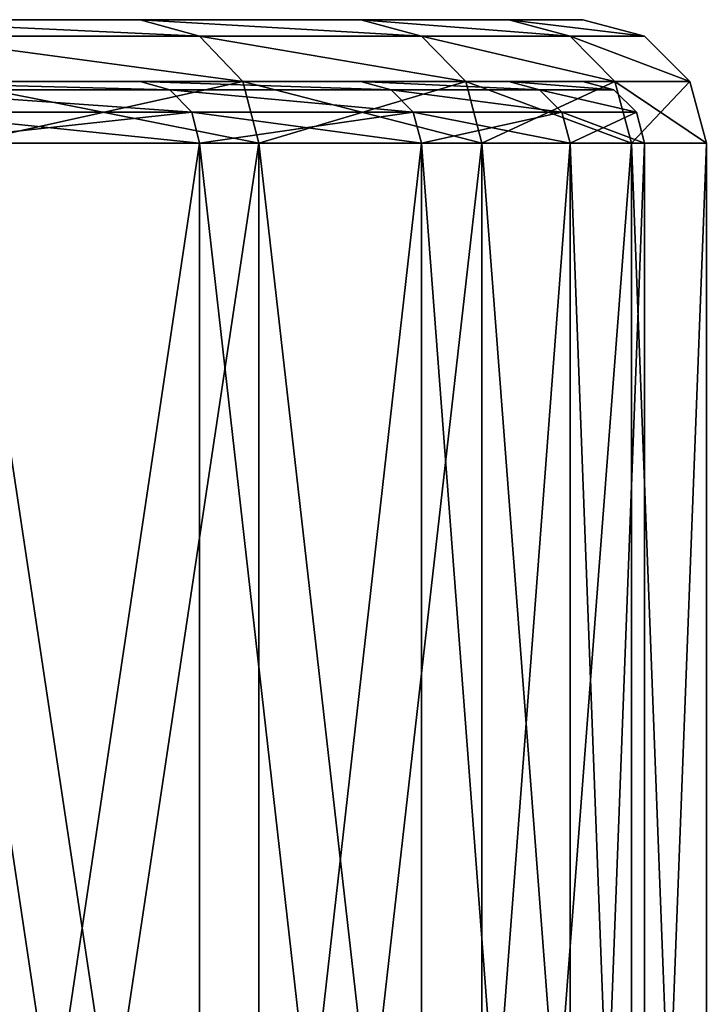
# Model space of a CAD drawing. Extents: x -195 to 304, y -5 to 29.
# Tile 32 of 33: x 196 to 205, y 17 to 29. Entities that reach past the tile are written whole.
import ezdxf

# ---------------------------------------------------------------- set-up
doc = ezdxf.new("R2010")
doc.units = 0
doc.header["$LTSCALE"] = 25.4
doc.layers.get('0').update_dxf_attribs({"color": 13, "linetype": 'CONTINUOUS'})

# ---------------------------------------------------------------- blocks, each defined once
blk = doc.blocks.new('SUN-7651_STL')
at = {"color": 250}
mesh = blk.add_polyface(dxfattribs=at)
corners = [(42.955, 29.371, 105.547), (66.838, 29.371, 105.547), (54.896, 29.371, 105.065), (31.091, 29.371, 106.987), (78.701, 29.371, 106.987), (19.382, 29.371, 109.378), (90.411, 29.371, 109.378), (7.903, 29.371, 112.703), (101.89, 29.371, 112.703), (-3.272, 29.371, 116.94), (113.064, 29.371, 116.94), (-14.069, 29.371, 122.064), (123.861, 29.371, 122.064), (-24.418, 29.371, 128.039), (134.211, 29.371, 128.039), (-34.254, 29.371, 134.828), (144.046, 29.371, 134.828), (-43.511, 29.371, 142.386), (153.304, 29.371, 142.386), (-52.13, 29.371, 150.665), (161.923, 29.371, 150.665), (-60.055, 29.371, 159.61), (169.848, 29.371, 159.61), (-67.235, 29.371, 169.165), (177.027, 29.371, 169.165), (-73.622, 29.371, 179.265), (183.414, 29.371, 179.265), (-79.176, 29.371, 189.847), (188.968, 29.371, 189.847), (-83.86, 29.371, 200.842), (193.653, 29.371, 200.842), (-87.645, 29.371, 212.178), (197.437, 29.371, 212.178), (-90.505, 29.371, 223.782), (200.297, 29.371, 223.782), (-92.422, 29.371, 235.578), (202.214, 29.371, 235.578), (-93.383, 29.371, 247.49), (203.176, 29.371, 247.49), (-93.383, 29.371, 259.441), (203.176, 29.371, 259.441), (-92.422, 29.371, 271.353), (202.214, 29.371, 271.353), (-90.505, 29.371, 283.149), (200.297, 29.371, 283.149), (-87.645, 29.371, 294.753), (197.437, 29.371, 294.753), (-83.86, 29.371, 306.089), (193.653, 29.371, 306.089), (-79.176, 29.371, 317.083), (188.968, 29.371, 317.083), (-73.622, 29.371, 327.665), (183.414, 29.371, 327.665), (-67.235, 29.371, 337.766), (177.027, 29.371, 337.766), (-60.055, 29.371, 347.32), (169.848, 29.371, 347.32), (-52.13, 29.371, 356.266), (161.923, 29.371, 356.266), (-43.511, 29.371, 364.544), (153.304, 29.371, 364.544), (-34.254, 29.371, 372.103), (144.046, 29.371, 372.103), (-24.418, 29.371, 378.892), (134.211, 29.371, 378.892), (-14.069, 29.371, 384.867), (123.861, 29.371, 384.867), (-3.272, 29.371, 389.99), (113.064, 29.371, 389.99), (7.903, 29.371, 394.228), (101.89, 29.371, 394.228), (19.382, 29.371, 397.553), (90.411, 29.371, 397.553), (31.091, 29.371, 399.944), (78.701, 29.371, 399.944), (42.955, 29.371, 401.384), (66.838, 29.371, 401.384), (54.896, 29.371, 401.865)]
mesh.append_faces([[corners[k] for k in face] for face in [(0, 1, 2), (76, 75, 77)]], dxfattribs={"vtx0": -1, "color": 250})
mesh.append_faces([[corners[k] for k in face] for face in [(1, 3, 4), (4, 5, 6), (6, 7, 8), (8, 9, 10), (10, 11, 12), (12, 13, 14), (14, 15, 16), (16, 17, 18), (18, 19, 20), (20, 21, 22), (22, 23, 24), (24, 25, 26), (26, 27, 28), (28, 29, 30), (30, 31, 32), (32, 33, 34), (34, 35, 36), (36, 37, 38), (38, 39, 40), (40, 41, 42), (42, 43, 44), (44, 45, 46), (46, 47, 48), (48, 49, 50), (50, 51, 52), (52, 53, 54), (54, 55, 56), (56, 57, 58), (58, 59, 60), (60, 61, 62), (62, 63, 64), (64, 65, 66), (66, 67, 68), (68, 69, 70), (70, 71, 72), (72, 73, 74), (74, 75, 76)]], dxfattribs={"vtx0": -1, "vtx1": -1, "color": 250})
mesh.append_faces([[corners[k] for k in face] for face in [(1, 0, 3), (4, 3, 5), (6, 5, 7), (8, 7, 9), (10, 9, 11), (12, 11, 13), (14, 13, 15), (16, 15, 17), (18, 17, 19), (20, 19, 21), (22, 21, 23), (24, 23, 25), (26, 25, 27), (28, 27, 29), (30, 29, 31), (32, 31, 33), (34, 33, 35), (36, 35, 37), (38, 37, 39), (40, 39, 41), (42, 41, 43), (44, 43, 45), (46, 45, 47), (48, 47, 49), (50, 49, 51), (52, 51, 53), (54, 53, 55), (56, 55, 57), (58, 57, 59), (60, 59, 61), (62, 61, 63), (64, 63, 65), (66, 65, 67), (68, 67, 69), (70, 69, 71), (72, 71, 73), (74, 73, 75)]], dxfattribs={"vtx0": -1, "vtx2": -1, "color": 250})
mesh = blk.add_polyface(dxfattribs=at)
corners = [(193.653, 29.371, 200.842), (198.206, 29.157, 211.955), (194.401, 29.157, 200.558), (197.437, 29.371, 212.178)]
mesh.append_faces([[corners[k] for k in face] for face in [(0, 1, 2), (1, 0, 3)]], dxfattribs={"vtx0": -1, "color": 250})
mesh = blk.add_polyface(dxfattribs=at)
corners = [(193.653, 29.371, 306.089), (198.206, 29.157, 294.975), (197.437, 29.371, 294.753), (194.401, 29.157, 306.372)]
mesh.append_faces([[corners[k] for k in face] for face in [(0, 1, 2), (1, 0, 3)]], dxfattribs={"vtx0": -1, "color": 250})
mesh = blk.add_polyface(dxfattribs=at)
corners = [(197.437, 29.371, 212.178), (201.081, 29.157, 223.622), (198.206, 29.157, 211.955), (200.297, 29.371, 223.782)]
mesh.append_faces([[corners[k] for k in face] for face in [(0, 1, 2), (1, 0, 3)]], dxfattribs={"vtx0": -1, "color": 250})
mesh = blk.add_polyface(dxfattribs=at)
corners = [(197.437, 29.371, 294.753), (201.081, 29.157, 283.309), (200.297, 29.371, 283.149), (198.206, 29.157, 294.975)]
mesh.append_faces([[corners[k] for k in face] for face in [(0, 1, 2), (1, 0, 3)]], dxfattribs={"vtx0": -1, "color": 250})
mesh = blk.add_polyface(dxfattribs=at)
corners = [(200.297, 29.371, 223.782), (203.008, 29.157, 235.481), (201.081, 29.157, 223.622), (202.214, 29.371, 235.578)]
mesh.append_faces([[corners[k] for k in face] for face in [(0, 1, 2), (1, 0, 3)]], dxfattribs={"vtx0": -1, "color": 250})
mesh = blk.add_polyface(dxfattribs=at)
corners = [(200.297, 29.371, 283.149), (203.008, 29.157, 271.449), (202.214, 29.371, 271.353), (201.081, 29.157, 283.309)]
mesh.append_faces([[corners[k] for k in face] for face in [(0, 1, 2), (1, 0, 3)]], dxfattribs={"vtx0": -1, "color": 250})
mesh = blk.add_polyface(dxfattribs=at)
corners = [(202.214, 29.371, 235.578), (203.975, 29.157, 247.458), (203.008, 29.157, 235.481), (203.176, 29.371, 247.49)]
mesh.append_faces([[corners[k] for k in face] for face in [(0, 1, 2), (1, 0, 3)]], dxfattribs={"vtx0": -1, "color": 250})
mesh = blk.add_polyface(dxfattribs=at)
corners = [(202.214, 29.371, 271.353), (203.975, 29.157, 259.473), (203.176, 29.371, 259.441), (203.008, 29.157, 271.449)]
mesh.append_faces([[corners[k] for k in face] for face in [(0, 1, 2), (1, 0, 3)]], dxfattribs={"vtx0": -1, "color": 250})
mesh = blk.add_polyface(dxfattribs=at)
corners = [(203.176, 29.371, 247.49), (203.975, 29.157, 259.473), (203.975, 29.157, 247.458), (203.176, 29.371, 259.441)]
mesh.append_faces([[corners[k] for k in face] for face in [(0, 1, 2), (1, 0, 3)]], dxfattribs={"vtx0": -1, "color": 250})
mesh = blk.add_polyface(dxfattribs=at)
corners = [(194.401, 29.157, 200.558), (198.768, 28.571, 211.792), (194.948, 28.571, 200.351), (198.206, 29.157, 211.955)]
mesh.append_faces([[corners[k] for k in face] for face in [(0, 1, 2), (1, 0, 3)]], dxfattribs={"vtx0": -1, "color": 250})
mesh = blk.add_polyface(dxfattribs=at)
corners = [(194.401, 29.157, 306.372), (198.768, 28.571, 295.138), (198.206, 29.157, 294.975), (194.948, 28.571, 306.58)]
mesh.append_faces([[corners[k] for k in face] for face in [(0, 1, 2), (1, 0, 3)]], dxfattribs={"vtx0": -1, "color": 250})
mesh = blk.add_polyface(dxfattribs=at)
corners = [(198.206, 29.157, 211.955), (201.655, 28.571, 223.504), (198.768, 28.571, 211.792), (201.081, 29.157, 223.622)]
mesh.append_faces([[corners[k] for k in face] for face in [(0, 1, 2), (1, 0, 3)]], dxfattribs={"vtx0": -1, "color": 250})
mesh = blk.add_polyface(dxfattribs=at)
corners = [(198.206, 29.157, 294.975), (201.655, 28.571, 283.426), (201.081, 29.157, 283.309), (198.768, 28.571, 295.138)]
mesh.append_faces([[corners[k] for k in face] for face in [(0, 1, 2), (1, 0, 3)]], dxfattribs={"vtx0": -1, "color": 250})
mesh = blk.add_polyface(dxfattribs=at)
corners = [(201.081, 29.157, 223.622), (203.59, 28.571, 235.411), (201.655, 28.571, 223.504), (203.008, 29.157, 235.481)]
mesh.append_faces([[corners[k] for k in face] for face in [(0, 1, 2), (1, 0, 3)]], dxfattribs={"vtx0": -1, "color": 250})
mesh = blk.add_polyface(dxfattribs=at)
corners = [(201.081, 29.157, 283.309), (203.59, 28.571, 271.52), (203.008, 29.157, 271.449), (201.655, 28.571, 283.426)]
mesh.append_faces([[corners[k] for k in face] for face in [(0, 1, 2), (1, 0, 3)]], dxfattribs={"vtx0": -1, "color": 250})
mesh = blk.add_polyface(dxfattribs=at)
corners = [(203.008, 29.157, 235.481), (204.56, 28.571, 247.434), (203.59, 28.571, 235.411), (203.975, 29.157, 247.458)]
mesh.append_faces([[corners[k] for k in face] for face in [(0, 1, 2), (1, 0, 3)]], dxfattribs={"vtx0": -1, "color": 250})
mesh = blk.add_polyface(dxfattribs=at)
corners = [(203.008, 29.157, 271.449), (204.56, 28.571, 259.497), (203.975, 29.157, 259.473), (203.59, 28.571, 271.52)]
mesh.append_faces([[corners[k] for k in face] for face in [(0, 1, 2), (1, 0, 3)]], dxfattribs={"vtx0": -1, "color": 250})
mesh = blk.add_polyface(dxfattribs=at)
corners = [(203.975, 29.157, 247.458), (204.56, 28.571, 259.497), (204.56, 28.571, 247.434), (203.975, 29.157, 259.473)]
mesh.append_faces([[corners[k] for k in face] for face in [(0, 1, 2), (1, 0, 3)]], dxfattribs={"vtx0": -1, "color": 250})
mesh = blk.add_polyface(dxfattribs=at)
corners = [(66.838, 28.571, 105.547), (42.955, 28.571, 105.547), (54.896, 28.571, 105.065), (78.701, 28.571, 106.987), (31.091, 28.571, 106.987), (90.411, 28.571, 109.378), (19.382, 28.571, 109.378), (101.89, 28.571, 112.703), (7.903, 28.571, 112.703), (113.064, 28.571, 116.94), (-3.272, 28.571, 116.94), (123.861, 28.571, 122.064), (-14.069, 28.571, 122.064), (134.211, 28.571, 128.039), (-24.418, 28.571, 128.039), (144.046, 28.571, 134.828), (-34.254, 28.571, 134.828), (153.304, 28.571, 142.386), (-43.511, 28.571, 142.386), (161.923, 28.571, 150.665), (-52.13, 28.571, 150.665), (169.848, 28.571, 159.61), (-60.055, 28.571, 159.61), (177.027, 28.571, 169.165), (-67.235, 28.571, 169.165), (183.414, 28.571, 179.265), (-73.622, 28.571, 179.265), (188.968, 28.571, 189.847), (-79.176, 28.571, 189.847), (193.653, 28.571, 200.842), (-83.86, 28.571, 200.842), (197.437, 28.571, 212.178), (-87.645, 28.571, 212.178), (200.297, 28.571, 223.782), (-90.505, 28.571, 223.782), (202.214, 28.571, 235.578), (-92.422, 28.571, 235.578), (203.176, 28.571, 247.49), (-93.383, 28.571, 247.49), (203.176, 28.571, 259.441), (-93.383, 28.571, 259.441), (202.214, 28.571, 271.353), (-92.422, 28.571, 271.353), (200.297, 28.571, 283.149), (-90.505, 28.571, 283.149), (197.437, 28.571, 294.753), (-87.645, 28.571, 294.753), (193.653, 28.571, 306.089), (-83.86, 28.571, 306.089), (188.968, 28.571, 317.083), (-79.176, 28.571, 317.083), (183.414, 28.571, 327.665), (-73.622, 28.571, 327.665), (177.027, 28.571, 337.766), (-67.235, 28.571, 337.766), (169.848, 28.571, 347.32), (-60.055, 28.571, 347.32), (161.923, 28.571, 356.266), (-52.13, 28.571, 356.266), (153.304, 28.571, 364.544), (-43.511, 28.571, 364.544), (144.046, 28.571, 372.103), (-34.254, 28.571, 372.103), (134.211, 28.571, 378.892), (-24.418, 28.571, 378.892), (123.861, 28.571, 384.867), (-14.069, 28.571, 384.867), (113.064, 28.571, 389.99), (-3.272, 28.571, 389.99), (101.89, 28.571, 394.228), (7.903, 28.571, 394.228), (90.411, 28.571, 397.553), (19.382, 28.571, 397.553), (78.701, 28.571, 399.944), (31.091, 28.571, 399.944), (66.838, 28.571, 401.384), (42.955, 28.571, 401.384), (54.896, 28.571, 401.865)]
mesh.append_faces([[corners[k] for k in face] for face in [(0, 1, 2), (76, 75, 77)]], dxfattribs={"vtx0": -1, "color": 250})
mesh.append_faces([[corners[k] for k in face] for face in [(1, 3, 4), (4, 5, 6), (6, 7, 8), (8, 9, 10), (10, 11, 12), (12, 13, 14), (14, 15, 16), (16, 17, 18), (18, 19, 20), (20, 21, 22), (22, 23, 24), (24, 25, 26), (26, 27, 28), (28, 29, 30), (30, 31, 32), (32, 33, 34), (34, 35, 36), (36, 37, 38), (38, 39, 40), (40, 41, 42), (42, 43, 44), (44, 45, 46), (46, 47, 48), (48, 49, 50), (50, 51, 52), (52, 53, 54), (54, 55, 56), (56, 57, 58), (58, 59, 60), (60, 61, 62), (62, 63, 64), (64, 65, 66), (66, 67, 68), (68, 69, 70), (70, 71, 72), (72, 73, 74), (74, 75, 76)]], dxfattribs={"vtx0": -1, "vtx1": -1, "color": 250})
mesh.append_faces([[corners[k] for k in face] for face in [(1, 0, 3), (4, 3, 5), (6, 5, 7), (8, 7, 9), (10, 9, 11), (12, 11, 13), (14, 13, 15), (16, 15, 17), (18, 17, 19), (20, 19, 21), (22, 21, 23), (24, 23, 25), (26, 25, 27), (28, 27, 29), (30, 29, 31), (32, 31, 33), (34, 33, 35), (36, 35, 37), (38, 37, 39), (40, 39, 41), (42, 41, 43), (44, 43, 45), (46, 45, 47), (48, 47, 49), (50, 49, 51), (52, 51, 53), (54, 53, 55), (56, 55, 57), (58, 57, 59), (60, 59, 61), (62, 61, 63), (64, 63, 65), (66, 65, 67), (68, 67, 69), (70, 69, 71), (72, 71, 73), (74, 73, 75)]], dxfattribs={"vtx0": -1, "vtx2": -1, "color": 250})
mesh = blk.add_polyface(dxfattribs=at)
corners = [(197.821, 28.464, 212.067), (193.653, 28.571, 200.842), (194.027, 28.464, 200.7), (197.437, 28.571, 212.178)]
mesh.append_faces([[corners[k] for k in face] for face in [(0, 1, 2), (1, 0, 3)]], dxfattribs={"vtx0": -1, "color": 250})
mesh = blk.add_polyface(dxfattribs=at)
corners = [(197.821, 28.464, 294.864), (193.653, 28.571, 306.089), (197.437, 28.571, 294.753), (194.027, 28.464, 306.231)]
mesh.append_faces([[corners[k] for k in face] for face in [(0, 1, 2), (1, 0, 3)]], dxfattribs={"vtx0": -1, "color": 250})
mesh = blk.add_polyface(dxfattribs=at)
corners = [(198.103, 28.171, 211.985), (194.027, 28.464, 200.7), (194.301, 28.171, 200.596), (197.821, 28.464, 212.067)]
mesh.append_faces([[corners[k] for k in face] for face in [(0, 1, 2), (1, 0, 3)]], dxfattribs={"vtx0": -1, "color": 250})
mesh = blk.add_polyface(dxfattribs=at)
corners = [(198.103, 28.171, 294.946), (194.027, 28.464, 306.231), (197.821, 28.464, 294.864), (194.301, 28.171, 306.334)]
mesh.append_faces([[corners[k] for k in face] for face in [(0, 1, 2), (1, 0, 3)]], dxfattribs={"vtx0": -1, "color": 250})
mesh = blk.add_polyface(dxfattribs=at)
corners = [(194.948, 28.571, 200.351), (198.974, 27.771, 211.733), (195.149, 27.771, 200.275), (198.768, 28.571, 211.792)]
mesh.append_faces([[corners[k] for k in face] for face in [(0, 1, 2), (1, 0, 3)]], dxfattribs={"vtx0": -1, "color": 250})
mesh = blk.add_polyface(dxfattribs=at)
corners = [(198.768, 28.571, 295.138), (195.149, 27.771, 306.656), (198.974, 27.771, 295.198), (194.948, 28.571, 306.58)]
mesh.append_faces([[corners[k] for k in face] for face in [(0, 1, 2), (1, 0, 3)]], dxfattribs={"vtx0": -1, "color": 250})
mesh = blk.add_polyface(dxfattribs=at)
corners = [(200.689, 28.464, 223.702), (197.437, 28.571, 212.178), (197.821, 28.464, 212.067), (200.297, 28.571, 223.782)]
mesh.append_faces([[corners[k] for k in face] for face in [(0, 1, 2), (1, 0, 3)]], dxfattribs={"vtx0": -1, "color": 250})
mesh = blk.add_polyface(dxfattribs=at)
corners = [(200.689, 28.464, 283.229), (197.437, 28.571, 294.753), (200.297, 28.571, 283.149), (197.821, 28.464, 294.864)]
mesh.append_faces([[corners[k] for k in face] for face in [(0, 1, 2), (1, 0, 3)]], dxfattribs={"vtx0": -1, "color": 250})
mesh = blk.add_polyface(dxfattribs=at)
corners = [(200.976, 28.171, 223.643), (197.821, 28.464, 212.067), (198.103, 28.171, 211.985), (200.689, 28.464, 223.702)]
mesh.append_faces([[corners[k] for k in face] for face in [(0, 1, 2), (1, 0, 3)]], dxfattribs={"vtx0": -1, "color": 250})
mesh = blk.add_polyface(dxfattribs=at)
corners = [(200.976, 28.171, 283.288), (197.821, 28.464, 294.864), (200.689, 28.464, 283.229), (198.103, 28.171, 294.946)]
mesh.append_faces([[corners[k] for k in face] for face in [(0, 1, 2), (1, 0, 3)]], dxfattribs={"vtx0": -1, "color": 250})
mesh = blk.add_polyface(dxfattribs=at)
corners = [(198.768, 28.571, 211.792), (201.865, 27.771, 223.461), (198.974, 27.771, 211.733), (201.655, 28.571, 223.504)]
mesh.append_faces([[corners[k] for k in face] for face in [(0, 1, 2), (1, 0, 3)]], dxfattribs={"vtx0": -1, "color": 250})
mesh = blk.add_polyface(dxfattribs=at)
corners = [(201.655, 28.571, 283.426), (198.974, 27.771, 295.198), (201.865, 27.771, 283.469), (198.768, 28.571, 295.138)]
mesh.append_faces([[corners[k] for k in face] for face in [(0, 1, 2), (1, 0, 3)]], dxfattribs={"vtx0": -1, "color": 250})
mesh = blk.add_polyface(dxfattribs=at)
corners = [(202.611, 28.464, 235.529), (200.297, 28.571, 223.782), (200.689, 28.464, 223.702), (202.214, 28.571, 235.578)]
mesh.append_faces([[corners[k] for k in face] for face in [(0, 1, 2), (1, 0, 3)]], dxfattribs={"vtx0": -1, "color": 250})
mesh = blk.add_polyface(dxfattribs=at)
corners = [(202.611, 28.464, 271.401), (200.297, 28.571, 283.149), (202.214, 28.571, 271.353), (200.689, 28.464, 283.229)]
mesh.append_faces([[corners[k] for k in face] for face in [(0, 1, 2), (1, 0, 3)]], dxfattribs={"vtx0": -1, "color": 250})
mesh = blk.add_polyface(dxfattribs=at)
corners = [(202.902, 28.171, 235.494), (200.689, 28.464, 223.702), (200.976, 28.171, 223.643), (202.611, 28.464, 235.529)]
mesh.append_faces([[corners[k] for k in face] for face in [(0, 1, 2), (1, 0, 3)]], dxfattribs={"vtx0": -1, "color": 250})
mesh = blk.add_polyface(dxfattribs=at)
corners = [(202.902, 28.171, 271.436), (200.689, 28.464, 283.229), (202.611, 28.464, 271.401), (200.976, 28.171, 283.288)]
mesh.append_faces([[corners[k] for k in face] for face in [(0, 1, 2), (1, 0, 3)]], dxfattribs={"vtx0": -1, "color": 250})
mesh = blk.add_polyface(dxfattribs=at)
corners = [(201.655, 28.571, 223.504), (203.803, 27.771, 235.385), (201.865, 27.771, 223.461), (203.59, 28.571, 235.411)]
mesh.append_faces([[corners[k] for k in face] for face in [(0, 1, 2), (1, 0, 3)]], dxfattribs={"vtx0": -1, "color": 250})
mesh = blk.add_polyface(dxfattribs=at)
corners = [(203.59, 28.571, 271.52), (201.865, 27.771, 283.469), (203.803, 27.771, 271.546), (201.655, 28.571, 283.426)]
mesh.append_faces([[corners[k] for k in face] for face in [(0, 1, 2), (1, 0, 3)]], dxfattribs={"vtx0": -1, "color": 250})
mesh = blk.add_polyface(dxfattribs=at)
corners = [(203.576, 28.464, 247.474), (202.214, 28.571, 235.578), (202.611, 28.464, 235.529), (203.176, 28.571, 247.49)]
mesh.append_faces([[corners[k] for k in face] for face in [(0, 1, 2), (1, 0, 3)]], dxfattribs={"vtx0": -1, "color": 250})
mesh = blk.add_polyface(dxfattribs=at)
corners = [(203.576, 28.464, 259.457), (202.214, 28.571, 271.353), (203.176, 28.571, 259.441), (202.611, 28.464, 271.401)]
mesh.append_faces([[corners[k] for k in face] for face in [(0, 1, 2), (1, 0, 3)]], dxfattribs={"vtx0": -1, "color": 250})
mesh = blk.add_polyface(dxfattribs=at)
corners = [(203.868, 28.171, 247.462), (202.611, 28.464, 235.529), (202.902, 28.171, 235.494), (203.576, 28.464, 247.474)]
mesh.append_faces([[corners[k] for k in face] for face in [(0, 1, 2), (1, 0, 3)]], dxfattribs={"vtx0": -1, "color": 250})
mesh = blk.add_polyface(dxfattribs=at)
corners = [(203.868, 28.171, 259.469), (202.611, 28.464, 271.401), (203.576, 28.464, 259.457), (202.902, 28.171, 271.436)]
mesh.append_faces([[corners[k] for k in face] for face in [(0, 1, 2), (1, 0, 3)]], dxfattribs={"vtx0": -1, "color": 250})
mesh = blk.add_polyface(dxfattribs=at)
corners = [(203.576, 28.464, 259.457), (203.176, 28.571, 247.49), (203.576, 28.464, 247.474), (203.176, 28.571, 259.441)]
mesh.append_faces([[corners[k] for k in face] for face in [(0, 1, 2), (1, 0, 3)]], dxfattribs={"vtx0": -1, "color": 250})
mesh = blk.add_polyface(dxfattribs=at)
corners = [(203.576, 28.464, 259.457), (203.868, 28.171, 247.462), (203.868, 28.171, 259.469), (203.576, 28.464, 247.474)]
mesh.append_faces([[corners[k] for k in face] for face in [(0, 1, 2), (1, 0, 3)]], dxfattribs={"vtx0": -1, "color": 250})
mesh = blk.add_polyface(dxfattribs=at)
corners = [(203.59, 28.571, 235.411), (204.775, 27.771, 247.425), (203.803, 27.771, 235.385), (204.56, 28.571, 247.434)]
mesh.append_faces([[corners[k] for k in face] for face in [(0, 1, 2), (1, 0, 3)]], dxfattribs={"vtx0": -1, "color": 250})
mesh = blk.add_polyface(dxfattribs=at)
corners = [(204.56, 28.571, 259.497), (203.803, 27.771, 271.546), (204.775, 27.771, 259.505), (203.59, 28.571, 271.52)]
mesh.append_faces([[corners[k] for k in face] for face in [(0, 1, 2), (1, 0, 3)]], dxfattribs={"vtx0": -1, "color": 250})
mesh = blk.add_polyface(dxfattribs=at)
corners = [(204.56, 28.571, 247.434), (204.775, 27.771, 259.505), (204.775, 27.771, 247.425), (204.56, 28.571, 259.497)]
mesh.append_faces([[corners[k] for k in face] for face in [(0, 1, 2), (1, 0, 3)]], dxfattribs={"vtx0": -1, "color": 250})
mesh = blk.add_polyface(dxfattribs=at)
corners = [(198.103, 28.171, 211.985), (194.401, 27.771, 200.558), (198.206, 27.771, 211.955), (194.301, 28.171, 200.596)]
mesh.append_faces([[corners[k] for k in face] for face in [(0, 1, 2), (1, 0, 3)]], dxfattribs={"vtx0": -1, "color": 250})
mesh = blk.add_polyface(dxfattribs=at)
corners = [(194.301, 28.171, 306.334), (198.206, 27.771, 294.975), (194.401, 27.771, 306.372), (198.103, 28.171, 294.946)]
mesh.append_faces([[corners[k] for k in face] for face in [(0, 1, 2), (1, 0, 3)]], dxfattribs={"vtx0": -1, "color": 250})
mesh = blk.add_polyface(dxfattribs=at)
corners = [(200.976, 28.171, 223.643), (198.206, 27.771, 211.955), (201.081, 27.771, 223.622), (198.103, 28.171, 211.985)]
mesh.append_faces([[corners[k] for k in face] for face in [(0, 1, 2), (1, 0, 3)]], dxfattribs={"vtx0": -1, "color": 250})
mesh = blk.add_polyface(dxfattribs=at)
corners = [(198.103, 28.171, 294.946), (201.081, 27.771, 283.309), (198.206, 27.771, 294.975), (200.976, 28.171, 283.288)]
mesh.append_faces([[corners[k] for k in face] for face in [(0, 1, 2), (1, 0, 3)]], dxfattribs={"vtx0": -1, "color": 250})
mesh = blk.add_polyface(dxfattribs=at)
corners = [(202.902, 28.171, 235.494), (201.081, 27.771, 223.622), (203.008, 27.771, 235.481), (200.976, 28.171, 223.643)]
mesh.append_faces([[corners[k] for k in face] for face in [(0, 1, 2), (1, 0, 3)]], dxfattribs={"vtx0": -1, "color": 250})
mesh = blk.add_polyface(dxfattribs=at)
corners = [(200.976, 28.171, 283.288), (203.008, 27.771, 271.449), (201.081, 27.771, 283.309), (202.902, 28.171, 271.436)]
mesh.append_faces([[corners[k] for k in face] for face in [(0, 1, 2), (1, 0, 3)]], dxfattribs={"vtx0": -1, "color": 250})
mesh = blk.add_polyface(dxfattribs=at)
corners = [(203.868, 28.171, 247.462), (203.008, 27.771, 235.481), (203.975, 27.771, 247.458), (202.902, 28.171, 235.494)]
mesh.append_faces([[corners[k] for k in face] for face in [(0, 1, 2), (1, 0, 3)]], dxfattribs={"vtx0": -1, "color": 250})
mesh = blk.add_polyface(dxfattribs=at)
corners = [(202.902, 28.171, 271.436), (203.975, 27.771, 259.473), (203.008, 27.771, 271.449), (203.868, 28.171, 259.469)]
mesh.append_faces([[corners[k] for k in face] for face in [(0, 1, 2), (1, 0, 3)]], dxfattribs={"vtx0": -1, "color": 250})
mesh = blk.add_polyface(dxfattribs=at)
corners = [(203.868, 28.171, 259.469), (203.975, 27.771, 247.458), (203.975, 27.771, 259.473), (203.868, 28.171, 247.462)]
mesh.append_faces([[corners[k] for k in face] for face in [(0, 1, 2), (1, 0, 3)]], dxfattribs={"vtx0": -1, "color": 250})
mesh = blk.add_polyface(dxfattribs=at)
corners = [(194.401, 27.771, 306.372), (198.206, 2.371, 294.975), (189.691, 2.371, 317.426)]
mesh.append_faces([[corners[k] for k in face] for face in [(0, 1, 2)]], dxfattribs={"color": 250})
mesh = blk.add_polyface(dxfattribs=at)
corners = [(195.149, 27.771, 306.656), (190.414, 2.371, 317.769), (198.974, 2.371, 295.198)]
mesh.append_faces([[corners[k] for k in face] for face in [(0, 1, 2)]], dxfattribs={"color": 250})
mesh = blk.add_polyface(dxfattribs=at)
corners = [(198.206, 27.771, 211.955), (194.401, 2.371, 200.558), (201.081, 2.371, 223.622)]
mesh.append_faces([[corners[k] for k in face] for face in [(0, 1, 2)]], dxfattribs={"color": 250})
mesh = blk.add_polyface(dxfattribs=at)
corners = [(194.401, 27.771, 200.558), (194.401, 2.371, 200.558), (198.206, 27.771, 211.955)]
mesh.append_faces([[corners[k] for k in face] for face in [(0, 1, 2)]], dxfattribs={"color": 250})
mesh = blk.add_polyface(dxfattribs=at)
corners = [(198.206, 27.771, 294.975), (198.206, 2.371, 294.975), (194.401, 27.771, 306.372)]
mesh.append_faces([[corners[k] for k in face] for face in [(0, 1, 2)]], dxfattribs={"color": 250})
mesh = blk.add_polyface(dxfattribs=at)
corners = [(195.149, 27.771, 306.656), (198.974, 2.371, 295.198), (198.974, 27.771, 295.198)]
mesh.append_faces([[corners[k] for k in face] for face in [(0, 1, 2)]], dxfattribs={"color": 250})
mesh = blk.add_polyface(dxfattribs=at)
corners = [(198.974, 27.771, 211.733), (201.865, 2.371, 223.461), (195.149, 2.371, 200.275)]
mesh.append_faces([[corners[k] for k in face] for face in [(0, 1, 2)]], dxfattribs={"color": 250})
mesh = blk.add_polyface(dxfattribs=at)
corners = [(198.974, 27.771, 211.733), (195.149, 2.371, 200.275), (195.149, 27.771, 200.275)]
mesh.append_faces([[corners[k] for k in face] for face in [(0, 1, 2)]], dxfattribs={"color": 250})
mesh = blk.add_polyface(dxfattribs=at)
corners = [(198.206, 27.771, 211.955), (201.081, 2.371, 223.622), (201.081, 27.771, 223.622)]
mesh.append_faces([[corners[k] for k in face] for face in [(0, 1, 2)]], dxfattribs={"color": 250})
mesh = blk.add_polyface(dxfattribs=at)
corners = [(201.081, 27.771, 283.309), (203.008, 2.371, 271.449), (198.206, 2.371, 294.975)]
mesh.append_faces([[corners[k] for k in face] for face in [(0, 1, 2)]], dxfattribs={"color": 250})
mesh = blk.add_polyface(dxfattribs=at)
corners = [(201.081, 27.771, 283.309), (198.206, 2.371, 294.975), (198.206, 27.771, 294.975)]
mesh.append_faces([[corners[k] for k in face] for face in [(0, 1, 2)]], dxfattribs={"color": 250})
mesh = blk.add_polyface(dxfattribs=at)
corners = [(201.865, 27.771, 283.469), (198.974, 2.371, 295.198), (203.803, 2.371, 271.546)]
mesh.append_faces([[corners[k] for k in face] for face in [(0, 1, 2)]], dxfattribs={"color": 250})
mesh = blk.add_polyface(dxfattribs=at)
corners = [(198.974, 27.771, 295.198), (198.974, 2.371, 295.198), (201.865, 27.771, 283.469)]
mesh.append_faces([[corners[k] for k in face] for face in [(0, 1, 2)]], dxfattribs={"color": 250})
mesh = blk.add_polyface(dxfattribs=at)
corners = [(201.865, 27.771, 223.461), (201.865, 2.371, 223.461), (198.974, 27.771, 211.733)]
mesh.append_faces([[corners[k] for k in face] for face in [(0, 1, 2)]], dxfattribs={"color": 250})
mesh = blk.add_polyface(dxfattribs=at)
corners = [(203.008, 27.771, 235.481), (201.081, 2.371, 223.622), (203.975, 2.371, 247.458)]
mesh.append_faces([[corners[k] for k in face] for face in [(0, 1, 2)]], dxfattribs={"color": 250})
mesh = blk.add_polyface(dxfattribs=at)
corners = [(201.081, 27.771, 223.622), (201.081, 2.371, 223.622), (203.008, 27.771, 235.481)]
mesh.append_faces([[corners[k] for k in face] for face in [(0, 1, 2)]], dxfattribs={"color": 250})
mesh = blk.add_polyface(dxfattribs=at)
corners = [(203.008, 27.771, 271.449), (203.008, 2.371, 271.449), (201.081, 27.771, 283.309)]
mesh.append_faces([[corners[k] for k in face] for face in [(0, 1, 2)]], dxfattribs={"color": 250})
mesh = blk.add_polyface(dxfattribs=at)
corners = [(201.865, 27.771, 283.469), (203.803, 2.371, 271.546), (203.803, 27.771, 271.546)]
mesh.append_faces([[corners[k] for k in face] for face in [(0, 1, 2)]], dxfattribs={"color": 250})
mesh = blk.add_polyface(dxfattribs=at)
corners = [(203.803, 27.771, 235.385), (204.775, 2.371, 247.425), (201.865, 2.371, 223.461)]
mesh.append_faces([[corners[k] for k in face] for face in [(0, 1, 2)]], dxfattribs={"color": 250})
mesh = blk.add_polyface(dxfattribs=at)
corners = [(203.803, 27.771, 235.385), (201.865, 2.371, 223.461), (201.865, 27.771, 223.461)]
mesh.append_faces([[corners[k] for k in face] for face in [(0, 1, 2)]], dxfattribs={"color": 250})
mesh = blk.add_polyface(dxfattribs=at)
corners = [(203.975, 27.771, 259.473), (203.975, 2.371, 247.458), (203.008, 2.371, 271.449)]
mesh.append_faces([[corners[k] for k in face] for face in [(0, 1, 2)]], dxfattribs={"color": 250})
mesh = blk.add_polyface(dxfattribs=at)
corners = [(203.008, 27.771, 235.481), (203.975, 2.371, 247.458), (203.975, 27.771, 247.458)]
mesh.append_faces([[corners[k] for k in face] for face in [(0, 1, 2)]], dxfattribs={"color": 250})
mesh = blk.add_polyface(dxfattribs=at)
corners = [(203.975, 27.771, 259.473), (203.008, 2.371, 271.449), (203.008, 27.771, 271.449)]
mesh.append_faces([[corners[k] for k in face] for face in [(0, 1, 2)]], dxfattribs={"color": 250})
mesh = blk.add_polyface(dxfattribs=at)
corners = [(204.775, 27.771, 259.505), (203.803, 2.371, 271.546), (204.775, 2.371, 247.425)]
mesh.append_faces([[corners[k] for k in face] for face in [(0, 1, 2)]], dxfattribs={"color": 250})
mesh = blk.add_polyface(dxfattribs=at)
corners = [(203.803, 27.771, 271.546), (203.803, 2.371, 271.546), (204.775, 27.771, 259.505)]
mesh.append_faces([[corners[k] for k in face] for face in [(0, 1, 2)]], dxfattribs={"color": 250})
mesh = blk.add_polyface(dxfattribs=at)
corners = [(204.775, 27.771, 247.425), (204.775, 2.371, 247.425), (203.803, 27.771, 235.385)]
mesh.append_faces([[corners[k] for k in face] for face in [(0, 1, 2)]], dxfattribs={"color": 250})
mesh = blk.add_polyface(dxfattribs=at)
corners = [(203.975, 27.771, 247.458), (203.975, 2.371, 247.458), (203.975, 27.771, 259.473)]
mesh.append_faces([[corners[k] for k in face] for face in [(0, 1, 2)]], dxfattribs={"color": 250})
mesh = blk.add_polyface(dxfattribs=at)
corners = [(204.775, 27.771, 259.505), (204.775, 2.371, 247.425), (204.775, 27.771, 247.425)]
mesh.append_faces([[corners[k] for k in face] for face in [(0, 1, 2)]], dxfattribs={"color": 250})

msp = doc.modelspace()

# ---------------------------------------------------------------- block references
at = {"color": 0}
msp.add_blockref('SUN-7651_STL', (0, 0), dxfattribs=at)

doc.saveas('drawing.dxf')
